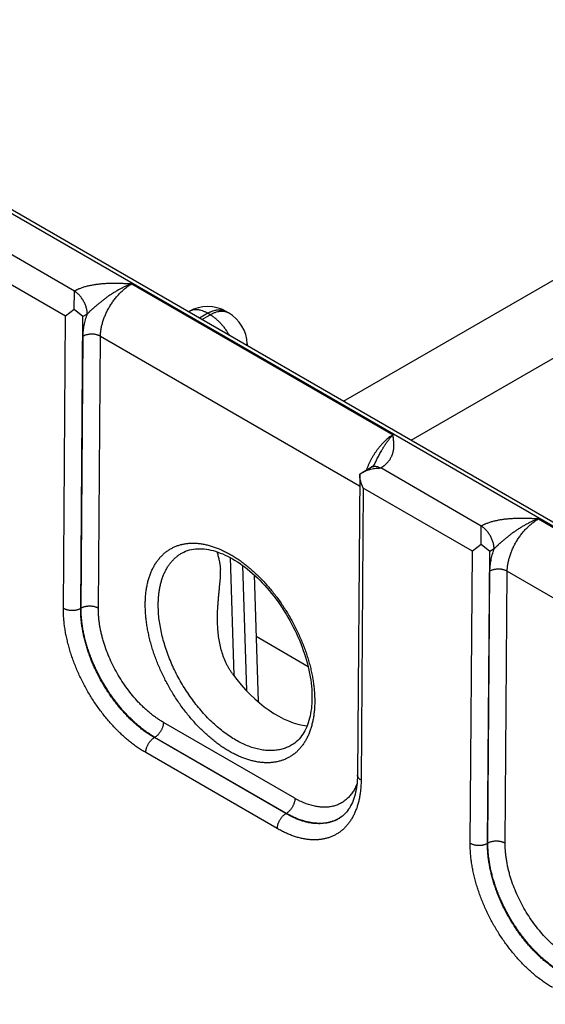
# Model space of a CAD drawing. Header units: inches. Extents: x 0 to 34, y 0 to 22.
# Tile 58 of 111: x 23.107 to 23.957, y 16.079 to 17.67. Entities that reach past the tile are written whole.
import ezdxf

# ---------------------------------------------------------------- set-up
doc = ezdxf.new("R2010")
doc.units = ezdxf.units.IN
doc.header["$LTSCALE"] = 1.87
doc.header["$MEASUREMENT"] = 0
doc.layers.get('0').update_dxf_attribs({"linetype": 'CONTINUOUS'})

msp = doc.modelspace()

# ---------------------------------------------------------------- linework, layer by layer
at = {"color": 7, "linetype": 'CONTINUOUS'}
for p, q in [((22.5207, 17.6879), (27.752, 14.6675)), ((22.5302, 17.6889), (27.7615, 14.6684)), ((23.6308, 17.0534), (24.6713, 17.6542)), ((23.7401, 16.9903), (24.7264, 17.5598)), ((23.1958, 17.2313), (23.0333, 17.3252)), ((23.1816, 17.1908), (23.0051, 17.2926)), ((23.1955, 17.2017), (23.1958, 17.2313)), ((23.2885, 17.2429), (23.7109, 16.999)), ((23.1955, 17.2017), (23.1816, 17.1908)), ((23.2096, 17.1904), (23.1955, 17.2017)), ((23.1779, 16.7189), (23.1816, 17.1908)), ((23.206, 16.7187), (23.2096, 17.1904)), ((23.2166, 17.1943), (23.2096, 17.1904)), ((23.3812, 17.1984), (23.3805, 17.198)), ((23.4112, 17.1954), (23.398, 17.1878)), ((23.402, 17.1855), (23.4151, 17.1931)), ((23.4151, 17.1931), (23.4112, 17.1954)), ((23.4451, 17.1961), (23.4412, 17.1984)), ((23.4412, 17.1984), (23.4412, 17.1984)), ((23.2065, 16.719), (23.2099, 17.1586)), ((23.2345, 16.7187), (23.2379, 17.1583)), ((23.2379, 17.1583), (23.6568, 16.9164)), ((23.4751, 17.146), (23.4752, 17.1433)), ((23.6609, 16.938), (23.6754, 16.9467)), ((23.8534, 16.8516), (23.6909, 16.9455)), ((23.657, 16.9352), (23.6534, 16.4492)), ((23.657, 16.9353), (23.6609, 16.938)), ((23.6627, 16.913), (23.6592, 16.441)), ((23.8392, 16.8111), (23.6627, 16.913)), ((23.8531, 16.822), (23.8534, 16.8516)), ((23.9461, 16.8632), (24.3685, 16.6193)), ((23.8531, 16.822), (23.8392, 16.8111)), ((23.8672, 16.8107), (23.8531, 16.822)), ((23.8356, 16.3392), (23.8392, 16.8111)), ((23.8636, 16.339), (23.8672, 16.8107)), ((23.8742, 16.8146), (23.8672, 16.8107)), ((23.4478, 16.8006), (23.4535, 16.61)), ((23.4676, 16.788), (23.4737, 16.586)), ((23.4864, 16.7726), (23.4926, 16.5679)), ((23.8641, 16.3393), (23.8675, 16.7789)), ((23.8921, 16.339), (23.8955, 16.7786)), ((23.8955, 16.7786), (24.3144, 16.5367)), ((23.2065, 16.719), (23.206, 16.7187)), ((23.5736, 16.6244), (23.4894, 16.673)), ((23.5523, 16.4117), (23.3396, 16.5344)), ((23.3258, 16.5102), (23.325, 16.5098)), ((23.5376, 16.387), (23.325, 16.5098)), ((23.5384, 16.3874), (23.3258, 16.5102)), ((23.5237, 16.3628), (23.3111, 16.4856)), ((23.5384, 16.3874), (23.5376, 16.387)), ((23.8641, 16.3393), (23.8636, 16.339))]:
    msp.add_line(p, q, dxfattribs=at)
for points in [[(23.6812, 16.9521), (23.681, 16.9518), (23.6808, 16.9514), (23.6805, 16.951), (23.6802, 16.9506), (23.6799, 16.9502), (23.6795, 16.9498), (23.679, 16.9494), (23.6785, 16.9489), (23.678, 16.9485), (23.6774, 16.948), (23.6768, 16.9475), (23.6761, 16.9471), (23.6754, 16.9467)], [(23.3703, 16.8084), (23.3725, 16.8095), (23.3755, 16.8108), (23.3786, 16.812), (23.3817, 16.813), (23.385, 16.8137), (23.3882, 16.8143), (23.3916, 16.8147), (23.395, 16.815), (23.3984, 16.815), (23.4019, 16.8149), (23.4055, 16.8146), (23.4091, 16.8142), (23.4127, 16.8136), (23.4164, 16.8128), (23.4201, 16.8119), (23.4239, 16.8108), (23.4277, 16.8095), (23.4316, 16.8081), (23.4355, 16.8065), (23.4394, 16.8048), (23.4434, 16.8028), (23.4474, 16.8008), (23.4514, 16.7985), (23.4554, 16.7962), (23.4595, 16.7936), (23.4635, 16.7909), (23.4675, 16.788), (23.4716, 16.785), (23.4756, 16.7819), (23.4796, 16.7786), (23.4836, 16.7751), (23.4876, 16.7716), (23.4915, 16.7678), (23.4954, 16.764), (23.4993, 16.76), (23.5031, 16.7559), (23.5069, 16.7517), (23.5106, 16.7474), (23.5143, 16.7429), (23.5179, 16.7384), (23.5215, 16.7338), (23.5249, 16.729), (23.5283, 16.7242), (23.5316, 16.7193), (23.5349, 16.7143), (23.538, 16.7093), (23.541, 16.7042), (23.544, 16.699), (23.5468, 16.6938), (23.5496, 16.6885), (23.5522, 16.6832), (23.5548, 16.6778), (23.5572, 16.6725), (23.5595, 16.6671), (23.5617, 16.6616), (23.5638, 16.6562), (23.5658, 16.6508), (23.5676, 16.6454), (23.5693, 16.64), (23.5709, 16.6346), (23.5724, 16.6292), (23.5737, 16.6239), (23.5749, 16.6186), (23.576, 16.6133), (23.5769, 16.6081), (23.5777, 16.6029), (23.5784, 16.5978), (23.579, 16.5928), (23.5794, 16.5879), (23.5797, 16.583), (23.5798, 16.5782), (23.5798, 16.5736)], [(23.5798, 16.5736), (23.5798, 16.5694), (23.5796, 16.565), (23.5792, 16.5608), (23.5788, 16.5566), (23.5782, 16.5525), (23.5776, 16.5486), (23.5768, 16.5447), (23.5759, 16.541), (23.5749, 16.5373), (23.5738, 16.5338), (23.5726, 16.5304), (23.5713, 16.5271), (23.5698, 16.5239), (23.5683, 16.5209), (23.5666, 16.518), (23.5649, 16.5151), (23.563, 16.5125), (23.561, 16.5099), (23.5589, 16.5075), (23.5567, 16.5052), (23.5543, 16.503), (23.5519, 16.501), (23.5493, 16.4991), (23.5473, 16.4979)], [(23.6534, 16.4492), (23.6533, 16.4451), (23.6531, 16.4409), (23.6528, 16.4369), (23.6524, 16.4329), (23.6518, 16.429), (23.6512, 16.4252), (23.6504, 16.4216), (23.6496, 16.418), (23.6486, 16.4146), (23.6476, 16.4113), (23.6464, 16.4081), (23.6451, 16.405), (23.6438, 16.4021), (23.6423, 16.3993), (23.6408, 16.3965), (23.6391, 16.3939), (23.6373, 16.3915), (23.6354, 16.3891), (23.6333, 16.3869), (23.6312, 16.3848), (23.6289, 16.3828), (23.6264, 16.381), (23.6244, 16.3796)]]:
    msp.add_lwpolyline(points, dxfattribs=at)
for centre, radius, start, end in [((23.4112, 17.1464), 0.06, 60.0051, 119.9949), ((23.4151, 17.1441), 0.06, 1.7318, 59.9984), ((23.455, 17.1454), 0.0201, 354.3428, 1.7241), ((23.595, 16.4291), 0.0575, 300.7165, 301.236)]:
    msp.add_arc(centre, radius, start, end, dxfattribs=at)
msp.add_ellipse((23.5211, 16.6892), major_axis=(-0.0909, 0.1521), ratio=0.567168, start_param=-4.54207, end_param=-3.534767, dxfattribs=at)
for points, knots in [([(23.2885, 17.2429), (23.2865, 17.2429), (23.2824, 17.2431), (23.2763, 17.2433), (23.2702, 17.2435), (23.2641, 17.2436), (23.2579, 17.2437), (23.2529, 17.2436), (23.2488, 17.2434), (23.2457, 17.2433), (23.2427, 17.2431), (23.2397, 17.2428), (23.2366, 17.2426), (23.2326, 17.2421), (23.2277, 17.2414), (23.2219, 17.2404), (23.2162, 17.2391), (23.2107, 17.2376), (23.2063, 17.2361), (23.2033, 17.2349), (23.2016, 17.2342), (23.2004, 17.2336), (23.1992, 17.2331), (23.1981, 17.2325), (23.1969, 17.2319), (23.1962, 17.2315), (23.1958, 17.2313)], [0, 0, 0, 0, 0.064622, 0.129264, 0.193941, 0.258655, 0.323387, 0.388097, 0.420423, 0.452714, 0.484955, 0.51713, 0.549219, 0.581201, 0.644741, 0.707526, 0.769292, 0.829745, 0.888563, 0.917261, 0.931414, 0.945428, 0.959302, 0.973027, 0.986593, 1, 1, 1, 1]), ([(23.2166, 17.1943), (23.2166, 17.1951), (23.2165, 17.1968), (23.2162, 17.1994), (23.2157, 17.202), (23.215, 17.2047), (23.2142, 17.2074), (23.2131, 17.21), (23.2119, 17.2127), (23.2105, 17.2153), (23.209, 17.2178), (23.2074, 17.2202), (23.2057, 17.2225), (23.2038, 17.2246), (23.2019, 17.2266), (23.1999, 17.2283), (23.1979, 17.2299), (23.1965, 17.2308), (23.1958, 17.2313)], [0, 0, 0, 0, 0.055916, 0.114368, 0.175102, 0.237812, 0.302147, 0.36772, 0.434122, 0.500926, 0.567698, 0.634004, 0.699419, 0.763536, 0.825974, 0.886388, 0.944477, 1, 1, 1, 1]), ([(23.2885, 17.2429), (23.2877, 17.2426), (23.2861, 17.242), (23.2836, 17.2411), (23.2812, 17.2402), (23.2788, 17.2392), (23.2764, 17.2381), (23.2744, 17.2371), (23.2728, 17.2363), (23.2712, 17.2355), (23.2692, 17.2345), (23.2668, 17.2332), (23.2644, 17.2318), (23.2621, 17.2304), (23.2601, 17.2292), (23.2586, 17.2283), (23.257, 17.2273), (23.2551, 17.226), (23.2528, 17.2245), (23.2505, 17.2229), (23.2483, 17.2213), (23.246, 17.2196), (23.2438, 17.2179), (23.2416, 17.2163), (23.2394, 17.2145), (23.2372, 17.2128), (23.235, 17.2111), (23.2329, 17.2093), (23.2307, 17.2075), (23.2286, 17.2057), (23.2269, 17.2042), (23.2255, 17.2029), (23.2244, 17.202), (23.2234, 17.2011), (23.2224, 17.2001), (23.2214, 17.1992), (23.2204, 17.1982), (23.2194, 17.1973), (23.2185, 17.1963), (23.2175, 17.1953), (23.2169, 17.1947), (23.2166, 17.1943)], [0, 0, 0, 0, 0.029372, 0.058981, 0.088813, 0.118861, 0.149121, 0.179582, 0.194883, 0.210229, 0.241049, 0.272034, 0.303168, 0.334435, 0.365822, 0.381556, 0.397315, 0.428901, 0.460565, 0.492294, 0.524077, 0.555902, 0.58776, 0.619642, 0.65154, 0.683447, 0.715357, 0.747263, 0.779155, 0.811022, 0.842847, 0.858736, 0.874605, 0.890448, 0.90626, 0.922034, 0.937761, 0.953433, 0.969038, 0.984566, 1, 1, 1, 1]), ([(23.2379, 17.1583), (23.2379, 17.1602), (23.2381, 17.1641), (23.2389, 17.17), (23.2401, 17.1761), (23.2418, 17.1823), (23.244, 17.1885), (23.2465, 17.1946), (23.2495, 17.2007), (23.2528, 17.2067), (23.2565, 17.2124), (23.2605, 17.2179), (23.2647, 17.2231), (23.2692, 17.2279), (23.2738, 17.2324), (23.2786, 17.2364), (23.2835, 17.2399), (23.2868, 17.2419), (23.2885, 17.2429)], [0, 0, 0, 0, 0.055899, 0.114223, 0.174746, 0.237187, 0.30122, 0.366485, 0.432593, 0.499144, 0.565724, 0.631921, 0.69733, 0.761563, 0.824255, 0.885075, 0.943734, 1, 1, 1, 1]), ([(23.4112, 17.1954), (23.4098, 17.1962), (23.4078, 17.1973), (23.405, 17.1985), (23.4023, 17.1995), (23.3996, 17.2003), (23.3969, 17.2008), (23.395, 17.2011), (23.3931, 17.2012), (23.3912, 17.2012), (23.3894, 17.2011), (23.3876, 17.2008), (23.3859, 17.2004), (23.3843, 17.1999), (23.3827, 17.1992), (23.3817, 17.1987), (23.3812, 17.1984)], [0, 0, 0, 0, 0.14854, 0.219945, 0.289416, 0.422581, 0.486418, 0.548507, 0.608952, 0.667884, 0.725458, 0.781853, 0.837274, 0.891943, 0.946101, 1, 1, 1, 1]), ([(23.4112, 17.1954), (23.4125, 17.1962), (23.4146, 17.1973), (23.4174, 17.1985), (23.4201, 17.1995), (23.4228, 17.2003), (23.4255, 17.2008), (23.4274, 17.2011), (23.4293, 17.2012), (23.4312, 17.2012), (23.433, 17.2011), (23.4348, 17.2008), (23.4365, 17.2004), (23.4381, 17.1999), (23.4397, 17.1992), (23.4407, 17.1987), (23.4412, 17.1984)], [0, 0, 0, 0, 0.14854, 0.219945, 0.289416, 0.422581, 0.486418, 0.548507, 0.608952, 0.667884, 0.725458, 0.781853, 0.837274, 0.891943, 0.946101, 1, 1, 1, 1]), ([(23.2099, 17.1586), (23.2099, 17.16), (23.21, 17.1628), (23.2103, 17.1671), (23.2109, 17.1715), (23.2116, 17.176), (23.2126, 17.1806), (23.2137, 17.1851), (23.2151, 17.1897), (23.2161, 17.1928), (23.2166, 17.1943)], [0, 0, 0, 0, 0.115519, 0.23407, 0.355522, 0.479718, 0.606475, 0.735591, 0.866844, 1, 1, 1, 1]), ([(23.4151, 17.1931), (23.4165, 17.1939), (23.4185, 17.195), (23.4213, 17.1962), (23.424, 17.1972), (23.4267, 17.198), (23.4294, 17.1985), (23.4313, 17.1988), (23.4332, 17.1989), (23.4351, 17.1989), (23.4369, 17.1988), (23.4387, 17.1985), (23.4404, 17.1981), (23.442, 17.1976), (23.4436, 17.1969), (23.4446, 17.1964), (23.4451, 17.1961)], [0, 0, 0, 0, 0.148542, 0.219948, 0.289419, 0.422584, 0.486421, 0.548509, 0.608954, 0.667885, 0.725458, 0.781853, 0.837273, 0.891942, 0.9461, 1, 1, 1, 1]), ([(23.4151, 17.1931), (23.4166, 17.1923), (23.4195, 17.1904), (23.4237, 17.1872), (23.4279, 17.1836), (23.4319, 17.1795), (23.4358, 17.1751), (23.4394, 17.1704), (23.4428, 17.1654), (23.4448, 17.162), (23.4458, 17.1602)], [0, 0, 0, 0, 0.111529, 0.228192, 0.349474, 0.474739, 0.603255, 0.734216, 0.866762, 1, 1, 1, 1]), ([(23.2379, 17.1583), (23.2374, 17.1585), (23.2364, 17.1591), (23.2349, 17.1597), (23.2332, 17.1603), (23.2315, 17.1608), (23.2297, 17.1612), (23.2278, 17.1615), (23.2259, 17.1616), (23.2239, 17.1617), (23.222, 17.1617), (23.2201, 17.1615), (23.2182, 17.1613), (23.2164, 17.1609), (23.2146, 17.1605), (23.2129, 17.1599), (23.2113, 17.1593), (23.2103, 17.1588), (23.2099, 17.1586)], [0, 0, 0, 0, 0.055795, 0.11408, 0.174617, 0.237111, 0.301226, 0.366589, 0.432804, 0.49946, 0.566134, 0.632405, 0.697861, 0.762102, 0.824755, 0.885479, 0.943975, 1, 1, 1, 1]), ([(23.7109, 16.999), (23.7098, 16.9983), (23.7075, 16.9969), (23.7042, 16.9945), (23.701, 16.9918), (23.6978, 16.989), (23.6946, 16.9859), (23.6916, 16.9826), (23.6886, 16.9791), (23.6857, 16.9755), (23.683, 16.9717), (23.6803, 16.9677), (23.6778, 16.9637), (23.6755, 16.9595), (23.6733, 16.9553), (23.6713, 16.951), (23.6695, 16.9466), (23.6684, 16.9437), (23.6679, 16.9422)], [0, 0, 0, 0, 0.05415, 0.110121, 0.167813, 0.227103, 0.28785, 0.349895, 0.413068, 0.477184, 0.542052, 0.607471, 0.673238, 0.739145, 0.804981, 0.870539, 0.935613, 1, 1, 1, 1]), ([(23.6812, 16.9521), (23.6818, 16.9532), (23.6829, 16.9555), (23.6846, 16.9589), (23.6863, 16.9623), (23.688, 16.9656), (23.6897, 16.9689), (23.6912, 16.9716), (23.6924, 16.9737), (23.6933, 16.9753), (23.6942, 16.9769), (23.6951, 16.9784), (23.6961, 16.9799), (23.697, 16.9814), (23.698, 16.9828), (23.6989, 16.9842), (23.6999, 16.9856), (23.7009, 16.987), (23.7018, 16.9883), (23.7031, 16.9901), (23.7045, 16.9918), (23.7058, 16.9934), (23.7068, 16.9946), (23.7078, 16.9957), (23.7092, 16.9972), (23.7102, 16.9983), (23.7109, 16.999)], [0, 0, 0, 0, 0.068622, 0.136902, 0.204748, 0.272068, 0.338771, 0.40474, 0.437411, 0.469855, 0.502066, 0.534033, 0.565732, 0.597143, 0.628254, 0.659057, 0.689542, 0.719698, 0.749503, 0.778936, 0.836664, 0.864945, 0.89282, 0.920268, 0.947282, 1, 1, 1, 1]), ([(23.6909, 16.9455), (23.6912, 16.9457), (23.6919, 16.9461), (23.693, 16.9468), (23.6939, 16.9474), (23.6949, 16.9481), (23.6958, 16.9488), (23.6971, 16.9498), (23.699, 16.9514), (23.7011, 16.9535), (23.703, 16.9556), (23.7043, 16.9572), (23.7055, 16.9588), (23.7065, 16.9605), (23.7075, 16.9622), (23.7084, 16.9638), (23.7091, 16.9656), (23.7098, 16.9673), (23.7104, 16.969), (23.7109, 16.9708), (23.7113, 16.9725), (23.7116, 16.9743), (23.7119, 16.976), (23.712, 16.9778), (23.7122, 16.9796), (23.7123, 16.9819), (23.7122, 16.9849), (23.712, 16.9884), (23.7117, 16.9919), (23.7113, 16.9955), (23.711, 16.9978), (23.7109, 16.999)], [0, 0, 0, 0, 0.020017, 0.03978, 0.059279, 0.078529, 0.097535, 0.116299, 0.153108, 0.223981, 0.258156, 0.291554, 0.324235, 0.356263, 0.387701, 0.418617, 0.449076, 0.479141, 0.508875, 0.538335, 0.567574, 0.596639, 0.625574, 0.654418, 0.683199, 0.711947, 0.76941, 0.826926, 0.884538, 0.942242, 1, 1, 1, 1]), ([(23.6609, 16.938), (23.662, 16.9386), (23.6642, 16.9398), (23.6677, 16.9414), (23.6714, 16.9426), (23.6752, 16.9437), (23.679, 16.9445), (23.6823, 16.9449), (23.6849, 16.9452), (23.6869, 16.9453), (23.6889, 16.9454), (23.6902, 16.9455), (23.6909, 16.9455)], [0, 0, 0, 0, 0.120924, 0.243645, 0.367791, 0.493041, 0.619116, 0.745774, 0.809258, 0.872807, 0.936396, 1, 1, 1, 1]), ([(23.6754, 16.9467), (23.6757, 16.9468), (23.6762, 16.9471), (23.677, 16.9475), (23.6778, 16.9478), (23.6787, 16.948), (23.6796, 16.9481), (23.6809, 16.9483), (23.6825, 16.9482), (23.6845, 16.9479), (23.6866, 16.9474), (23.6887, 16.9465), (23.6901, 16.9459), (23.6908, 16.9455)], [0, 0, 0, 0, 0.054158, 0.108566, 0.16347, 0.219102, 0.27568, 0.333402, 0.452882, 0.578736, 0.711689, 0.852099, 1, 1, 1, 1]), ([(23.6627, 16.913), (23.6623, 16.9138), (23.6615, 16.9156), (23.6604, 16.9183), (23.6594, 16.921), (23.6586, 16.9238), (23.6579, 16.9267), (23.6574, 16.9295), (23.6571, 16.9324), (23.657, 16.9343), (23.657, 16.9353)], [0, 0, 0, 0, 0.125341, 0.250868, 0.37644, 0.501918, 0.627161, 0.752025, 0.876356, 1, 1, 1, 1]), ([(23.9461, 16.8632), (23.9441, 16.8632), (23.94, 16.8634), (23.9339, 16.8637), (23.9278, 16.8638), (23.9217, 16.8639), (23.9156, 16.864), (23.9105, 16.8639), (23.9064, 16.8637), (23.9033, 16.8636), (23.9003, 16.8634), (23.8973, 16.8632), (23.8942, 16.8629), (23.8902, 16.8624), (23.8853, 16.8617), (23.8795, 16.8607), (23.8738, 16.8594), (23.8683, 16.8579), (23.8639, 16.8564), (23.8609, 16.8552), (23.8592, 16.8545), (23.858, 16.8539), (23.8568, 16.8534), (23.8557, 16.8528), (23.8545, 16.8522), (23.8538, 16.8518), (23.8534, 16.8516)], [0, 0, 0, 0, 0.064622, 0.129264, 0.193941, 0.258655, 0.323387, 0.388097, 0.420423, 0.452714, 0.484955, 0.51713, 0.549219, 0.581201, 0.644741, 0.707526, 0.769292, 0.829745, 0.888563, 0.917261, 0.931414, 0.945428, 0.959302, 0.973027, 0.986593, 1, 1, 1, 1]), ([(23.8742, 16.8146), (23.8742, 16.8155), (23.8741, 16.8171), (23.8738, 16.8197), (23.8733, 16.8223), (23.8727, 16.825), (23.8718, 16.8277), (23.8707, 16.8303), (23.8695, 16.833), (23.8682, 16.8356), (23.8666, 16.8381), (23.865, 16.8405), (23.8633, 16.8428), (23.8614, 16.8449), (23.8595, 16.8469), (23.8575, 16.8487), (23.8555, 16.8502), (23.8541, 16.8511), (23.8534, 16.8516)], [0, 0, 0, 0, 0.055916, 0.114368, 0.175102, 0.237812, 0.302147, 0.36772, 0.434122, 0.500926, 0.567698, 0.634004, 0.699419, 0.763536, 0.825974, 0.886388, 0.944477, 1, 1, 1, 1]), ([(23.9461, 16.8632), (23.9453, 16.8629), (23.9437, 16.8623), (23.9412, 16.8614), (23.9388, 16.8605), (23.9364, 16.8595), (23.934, 16.8584), (23.932, 16.8574), (23.9304, 16.8566), (23.9288, 16.8558), (23.9268, 16.8548), (23.9244, 16.8535), (23.922, 16.8521), (23.9197, 16.8507), (23.9177, 16.8496), (23.9162, 16.8486), (23.9146, 16.8476), (23.9127, 16.8463), (23.9104, 16.8448), (23.9081, 16.8432), (23.9059, 16.8416), (23.9036, 16.8399), (23.9014, 16.8383), (23.8992, 16.8366), (23.897, 16.8348), (23.8948, 16.8331), (23.8926, 16.8314), (23.8905, 16.8296), (23.8883, 16.8278), (23.8862, 16.826), (23.8845, 16.8245), (23.8831, 16.8232), (23.8821, 16.8223), (23.881, 16.8214), (23.88, 16.8204), (23.879, 16.8195), (23.878, 16.8185), (23.877, 16.8176), (23.8761, 16.8166), (23.8751, 16.8156), (23.8745, 16.815), (23.8742, 16.8146)], [0, 0, 0, 0, 0.029372, 0.058981, 0.088813, 0.118861, 0.149121, 0.179582, 0.194883, 0.210229, 0.241049, 0.272034, 0.303168, 0.334435, 0.365822, 0.381556, 0.397315, 0.428901, 0.460565, 0.492294, 0.524077, 0.555902, 0.58776, 0.619642, 0.65154, 0.683447, 0.715357, 0.747263, 0.779155, 0.811022, 0.842847, 0.858736, 0.874605, 0.890448, 0.90626, 0.922034, 0.937761, 0.953433, 0.969038, 0.984566, 1, 1, 1, 1]), ([(23.8955, 16.7786), (23.8955, 16.7805), (23.8957, 16.7844), (23.8965, 16.7903), (23.8977, 16.7964), (23.8994, 16.8026), (23.9016, 16.8088), (23.9041, 16.8149), (23.9071, 16.821), (23.9104, 16.827), (23.9141, 16.8327), (23.9181, 16.8382), (23.9223, 16.8434), (23.9268, 16.8482), (23.9314, 16.8527), (23.9362, 16.8567), (23.9411, 16.8602), (23.9444, 16.8622), (23.9461, 16.8632)], [0, 0, 0, 0, 0.055899, 0.114223, 0.174746, 0.237187, 0.30122, 0.366485, 0.432593, 0.499144, 0.565724, 0.631921, 0.69733, 0.761563, 0.824255, 0.885075, 0.943734, 1, 1, 1, 1]), ([(23.3103, 16.7257), (23.3103, 16.7283), (23.3105, 16.7333), (23.311, 16.7408), (23.3119, 16.7481), (23.3131, 16.7551), (23.3146, 16.7619), (23.3165, 16.7683), (23.3183, 16.7735), (23.3199, 16.7775), (23.3216, 16.7814), (23.3239, 16.786), (23.327, 16.7912), (23.3303, 16.7961), (23.334, 16.8006), (23.3379, 16.8048), (23.3421, 16.8085), (23.3465, 16.8119), (23.3512, 16.8149), (23.3562, 16.8175), (23.3613, 16.8196), (23.3666, 16.8214), (23.3722, 16.8227), (23.3779, 16.8236), (23.3838, 16.824), (23.3898, 16.8241), (23.396, 16.8237), (23.4023, 16.8228), (23.4087, 16.8216), (23.4152, 16.8199), (23.4218, 16.8178), (23.4284, 16.8153), (23.4351, 16.8124), (23.4418, 16.8091), (23.4485, 16.8054), (23.4553, 16.8014), (23.462, 16.7969), (23.4686, 16.7921), (23.4752, 16.7869), (23.4818, 16.7814), (23.4882, 16.7756), (23.4946, 16.7695), (23.5008, 16.7631), (23.507, 16.7564), (23.5129, 16.7494), (23.5188, 16.7422), (23.5244, 16.7347), (23.5299, 16.7271), (23.5351, 16.7192), (23.5402, 16.7112), (23.545, 16.703), (23.5496, 16.6947), (23.5539, 16.6863), (23.558, 16.6777), (23.5618, 16.6691), (23.5654, 16.6605), (23.5687, 16.6518), (23.5716, 16.6431), (23.5743, 16.6344), (23.5767, 16.6257), (23.5787, 16.6171), (23.5805, 16.6085), (23.5819, 16.6001), (23.583, 16.5917), (23.5837, 16.5835), (23.5842, 16.5755), (23.5843, 16.5701), (23.5842, 16.5675)], [0, 0, 0, 0, 0.015722, 0.031052, 0.045986, 0.060522, 0.074664, 0.088417, 0.101794, 0.108347, 0.114812, 0.12749, 0.139855, 0.151939, 0.163779, 0.175415, 0.186893, 0.198263, 0.209575, 0.220883, 0.232239, 0.243695, 0.2553, 0.267101, 0.279139, 0.291452, 0.304073, 0.317029, 0.330342, 0.344028, 0.358101, 0.372568, 0.387432, 0.402694, 0.418348, 0.434388, 0.450802, 0.467578, 0.4847, 0.50215, 0.519907, 0.537949, 0.556253, 0.574794, 0.593544, 0.612477, 0.631564, 0.650776, 0.670082, 0.689452, 0.708857, 0.728264, 0.747643, 0.766963, 0.786193, 0.805305, 0.824267, 0.843053, 0.861633, 0.879981, 0.898072, 0.915882, 0.933389, 0.950571, 0.967411, 0.983892, 1, 1, 1, 1]), ([(23.3313, 16.7255), (23.3313, 16.7279), (23.3315, 16.7326), (23.332, 16.7396), (23.3329, 16.7464), (23.334, 16.753), (23.3355, 16.7593), (23.3372, 16.7654), (23.3389, 16.7702), (23.3405, 16.774), (23.3421, 16.7775), (23.3443, 16.7818), (23.3472, 16.7867), (23.3504, 16.7912), (23.3539, 16.7954), (23.3576, 16.7992), (23.3616, 16.8027), (23.3658, 16.8057), (23.3688, 16.8075), (23.3703, 16.8084)], [0, 0, 0, 0, 0.075146, 0.148392, 0.219714, 0.289109, 0.356591, 0.422195, 0.48598, 0.517219, 0.548036, 0.608455, 0.667377, 0.724961, 0.781392, 0.836876, 0.891641, 0.94593, 1, 1, 1, 1]), ([(23.4262, 16.8101), (23.4264, 16.8091), (23.427, 16.8072), (23.4278, 16.8042), (23.4286, 16.801), (23.4295, 16.7976), (23.4301, 16.7947), (23.4306, 16.7921), (23.4309, 16.7902), (23.4312, 16.7881), (23.4314, 16.786), (23.4316, 16.7837), (23.4317, 16.7822), (23.4318, 16.7815)], [0, 0, 0, 0, 0.100346, 0.20641, 0.318724, 0.437952, 0.564886, 0.631518, 0.700401, 0.771633, 0.845287, 0.921408, 1, 1, 1, 1]), ([(23.8675, 16.7789), (23.8675, 16.7803), (23.8676, 16.7831), (23.8679, 16.7874), (23.8685, 16.7918), (23.8692, 16.7963), (23.8702, 16.8009), (23.8713, 16.8054), (23.8727, 16.81), (23.8737, 16.8131), (23.8742, 16.8146)], [0, 0, 0, 0, 0.115519, 0.23407, 0.355522, 0.479718, 0.606475, 0.735591, 0.866844, 1, 1, 1, 1]), ([(23.4271, 16.6951), (23.427, 16.6988), (23.427, 16.7045), (23.4272, 16.712), (23.4274, 16.7177), (23.4278, 16.7233), (23.4282, 16.7289), (23.4287, 16.7345), (23.4292, 16.74), (23.4297, 16.7455), (23.4303, 16.751), (23.4308, 16.7564), (23.4313, 16.7617), (23.4317, 16.7669), (23.4319, 16.7719), (23.432, 16.7768), (23.4319, 16.7799), (23.4318, 16.7815)], [0, 0, 0, 0, 0.130679, 0.19596, 0.261164, 0.326254, 0.391186, 0.4559, 0.520316, 0.584325, 0.647779, 0.710469, 0.772113, 0.832343, 0.890711, 0.946737, 1, 1, 1, 1]), ([(23.8955, 16.7786), (23.895, 16.7788), (23.8941, 16.7794), (23.8925, 16.78), (23.8908, 16.7806), (23.8891, 16.7811), (23.8873, 16.7815), (23.8854, 16.7818), (23.8835, 16.7819), (23.8815, 16.782), (23.8796, 16.782), (23.8777, 16.7818), (23.8758, 16.7816), (23.874, 16.7812), (23.8722, 16.7808), (23.8705, 16.7802), (23.8689, 16.7796), (23.8679, 16.7791), (23.8675, 16.7789)], [0, 0, 0, 0, 0.055795, 0.11408, 0.174617, 0.237111, 0.301226, 0.366589, 0.432804, 0.49946, 0.566134, 0.632405, 0.697861, 0.762102, 0.824755, 0.885479, 0.943975, 1, 1, 1, 1]), ([(23.2345, 16.7187), (23.2341, 16.7189), (23.2331, 16.7195), (23.2315, 16.7201), (23.2299, 16.7207), (23.2281, 16.7212), (23.2263, 16.7216), (23.2244, 16.7219), (23.2225, 16.722), (23.2206, 16.7221), (23.2186, 16.7221), (23.2167, 16.7219), (23.2148, 16.7217), (23.213, 16.7213), (23.2112, 16.7209), (23.2095, 16.7203), (23.208, 16.7197), (23.207, 16.7192), (23.2065, 16.719)], [0, 0, 0, 0, 0.055795, 0.11408, 0.174617, 0.237111, 0.301226, 0.366589, 0.432804, 0.49946, 0.566134, 0.632405, 0.697861, 0.762102, 0.824755, 0.885479, 0.943975, 1, 1, 1, 1]), ([(23.5842, 16.5675), (23.5842, 16.5649), (23.5841, 16.5599), (23.5835, 16.5524), (23.5827, 16.5451), (23.5814, 16.5381), (23.5799, 16.5313), (23.5781, 16.5248), (23.5763, 16.5196), (23.5747, 16.5156), (23.573, 16.5118), (23.5707, 16.5072), (23.5676, 16.502), (23.5642, 16.4971), (23.5606, 16.4926), (23.5567, 16.4884), (23.5525, 16.4846), (23.548, 16.4813), (23.5433, 16.4783), (23.5384, 16.4757), (23.5333, 16.4735), (23.5279, 16.4718), (23.5224, 16.4705), (23.5166, 16.4696), (23.5107, 16.4691), (23.5047, 16.4691), (23.4985, 16.4695), (23.4922, 16.4703), (23.4858, 16.4716), (23.4793, 16.4732), (23.4727, 16.4753), (23.4661, 16.4778), (23.4594, 16.4807), (23.4527, 16.484), (23.446, 16.4877), (23.4393, 16.4918), (23.4326, 16.4962), (23.4259, 16.501), (23.4193, 16.5062), (23.4128, 16.5117), (23.4063, 16.5175), (23.3999, 16.5237), (23.3937, 16.5301), (23.3876, 16.5368), (23.3816, 16.5438), (23.3758, 16.551), (23.3701, 16.5584), (23.3647, 16.5661), (23.3594, 16.574), (23.3543, 16.582), (23.3495, 16.5902), (23.3449, 16.5985), (23.3406, 16.6069), (23.3365, 16.6155), (23.3327, 16.6241), (23.3291, 16.6327), (23.3259, 16.6414), (23.3229, 16.6501), (23.3202, 16.6588), (23.3179, 16.6675), (23.3158, 16.6761), (23.3141, 16.6847), (23.3127, 16.6931), (23.3116, 16.7015), (23.3108, 16.7097), (23.3104, 16.7177), (23.3103, 16.7231), (23.3103, 16.7257)], [0, 0, 0, 0, 0.015724, 0.031057, 0.045993, 0.060531, 0.074675, 0.08843, 0.101809, 0.108363, 0.114829, 0.127508, 0.139874, 0.151959, 0.1638, 0.175436, 0.186915, 0.198285, 0.209598, 0.220905, 0.232261, 0.243716, 0.255321, 0.267121, 0.279159, 0.291472, 0.304092, 0.317047, 0.330359, 0.344045, 0.358118, 0.372585, 0.387449, 0.40271, 0.418364, 0.434404, 0.450818, 0.467595, 0.484717, 0.502167, 0.519924, 0.537966, 0.556271, 0.574812, 0.593562, 0.612496, 0.631583, 0.650794, 0.670101, 0.689471, 0.708876, 0.728283, 0.747661, 0.766981, 0.786211, 0.805322, 0.824284, 0.843068, 0.861647, 0.879995, 0.898084, 0.915893, 0.933397, 0.950578, 0.967416, 0.983894, 1, 1, 1, 1]), ([(23.5473, 16.4979), (23.5462, 16.4972), (23.544, 16.496), (23.5405, 16.4943), (23.5369, 16.4928), (23.5332, 16.4916), (23.5294, 16.4906), (23.5255, 16.4898), (23.5215, 16.4892), (23.5174, 16.4888), (23.5132, 16.4887), (23.5075, 16.4888), (23.5002, 16.4896), (23.4913, 16.4913), (23.4822, 16.494), (23.4729, 16.4975), (23.4636, 16.5019), (23.4543, 16.5071), (23.4449, 16.5131), (23.4357, 16.5198), (23.4265, 16.5273), (23.4176, 16.5354), (23.4088, 16.5442), (23.4003, 16.5536), (23.3922, 16.5635), (23.3844, 16.5739), (23.377, 16.5847), (23.37, 16.5959), (23.3635, 16.6074), (23.3575, 16.6192), (23.3521, 16.6311), (23.3472, 16.6432), (23.343, 16.6553), (23.3394, 16.6674), (23.3364, 16.6794), (23.3341, 16.6913), (23.3324, 16.7029), (23.3315, 16.7143), (23.3313, 16.7218), (23.3313, 16.7255)], [0, 0, 0, 0, 0.010751, 0.021516, 0.032326, 0.043207, 0.054186, 0.065289, 0.076541, 0.087963, 0.099576, 0.111399, 0.135729, 0.161068, 0.187489, 0.215034, 0.243717, 0.273528, 0.304433, 0.33638, 0.3693, 0.403109, 0.437712, 0.473001, 0.508862, 0.545174, 0.581809, 0.618637, 0.655525, 0.69234, 0.728949, 0.765223, 0.801034, 0.836262, 0.870792, 0.904519, 0.937349, 0.969198, 1, 1, 1, 1]), ([(23.1779, 16.7189), (23.1784, 16.7187), (23.1794, 16.7182), (23.1809, 16.7175), (23.1826, 16.7169), (23.1844, 16.7164), (23.1862, 16.716), (23.1881, 16.7157), (23.19, 16.7156), (23.1919, 16.7155), (23.1938, 16.7155), (23.1958, 16.7157), (23.1977, 16.7159), (23.1995, 16.7163), (23.2012, 16.7167), (23.2029, 16.7173), (23.2045, 16.7179), (23.2055, 16.7184), (23.206, 16.7187)], [0, 0, 0, 0, 0.055795, 0.11408, 0.174617, 0.237111, 0.301226, 0.366589, 0.432804, 0.49946, 0.566134, 0.632405, 0.697861, 0.762102, 0.824755, 0.885479, 0.943975, 1, 1, 1, 1]), ([(23.3111, 16.4856), (23.3089, 16.4869), (23.3044, 16.4895), (23.2978, 16.4939), (23.2913, 16.4986), (23.2848, 16.5037), (23.2784, 16.5091), (23.2721, 16.5148), (23.2658, 16.5208), (23.2597, 16.5271), (23.2537, 16.5337), (23.2478, 16.5405), (23.2421, 16.5476), (23.2366, 16.5549), (23.2312, 16.5624), (23.2261, 16.5701), (23.2211, 16.578), (23.2164, 16.586), (23.2119, 16.5942), (23.2076, 16.6025), (23.2036, 16.6108), (23.1999, 16.6193), (23.1964, 16.6278), (23.1932, 16.6363), (23.1903, 16.6448), (23.1877, 16.6534), (23.1854, 16.6619), (23.1833, 16.6703), (23.1816, 16.6787), (23.1802, 16.687), (23.1792, 16.6952), (23.1784, 16.7032), (23.178, 16.7111), (23.1779, 16.7164), (23.1779, 16.7189)], [0, 0, 0, 0, 0.027577, 0.055799, 0.084642, 0.11408, 0.144082, 0.174612, 0.205633, 0.237103, 0.268981, 0.301219, 0.333772, 0.366589, 0.39962, 0.432814, 0.466118, 0.49948, 0.532846, 0.566164, 0.59938, 0.632442, 0.665299, 0.6979, 0.730195, 0.762137, 0.79368, 0.824781, 0.855398, 0.885492, 0.91503, 0.943978, 0.972309, 1, 1, 1, 1]), ([(23.325, 16.5098), (23.323, 16.5109), (23.319, 16.5133), (23.3131, 16.5172), (23.3073, 16.5214), (23.3014, 16.526), (23.2957, 16.5308), (23.29, 16.5359), (23.2844, 16.5413), (23.2789, 16.5469), (23.2736, 16.5528), (23.2683, 16.5589), (23.2632, 16.5652), (23.2583, 16.5718), (23.2535, 16.5785), (23.2473, 16.5877), (23.2401, 16.5996), (23.2336, 16.6118), (23.2288, 16.6218), (23.2254, 16.6294), (23.2223, 16.637), (23.2195, 16.6446), (23.2169, 16.6523), (23.2146, 16.6599), (23.2125, 16.6675), (23.2107, 16.6751), (23.2092, 16.6826), (23.208, 16.69), (23.207, 16.6974), (23.2064, 16.7046), (23.206, 16.7117), (23.206, 16.7163), (23.206, 16.7187)], [0, 0, 0, 0, 0.027593, 0.055826, 0.084678, 0.114121, 0.144124, 0.174653, 0.20567, 0.237135, 0.269005, 0.301235, 0.333777, 0.366583, 0.399602, 0.432784, 0.49942, 0.566075, 0.599282, 0.632336, 0.665186, 0.697782, 0.730075, 0.762017, 0.793563, 0.824669, 0.855295, 0.885402, 0.914956, 0.943924, 0.97228, 1, 1, 1, 1]), ([(23.3258, 16.5102), (23.3238, 16.5114), (23.3198, 16.5138), (23.3139, 16.5177), (23.3081, 16.5219), (23.3023, 16.5265), (23.2966, 16.5313), (23.2909, 16.5364), (23.2853, 16.5418), (23.2798, 16.5474), (23.2745, 16.5533), (23.2692, 16.5594), (23.2641, 16.5658), (23.2592, 16.5723), (23.2544, 16.579), (23.2482, 16.5882), (23.241, 16.6001), (23.2345, 16.6123), (23.2297, 16.6223), (23.2263, 16.6299), (23.2232, 16.6375), (23.2203, 16.6451), (23.2177, 16.6527), (23.2153, 16.6604), (23.2132, 16.668), (23.2114, 16.6755), (23.2099, 16.683), (23.2086, 16.6904), (23.2077, 16.6977), (23.207, 16.7049), (23.2066, 16.712), (23.2065, 16.7166), (23.2065, 16.719)], [0, 0, 0, 0, 0.027562, 0.055773, 0.084609, 0.114043, 0.144043, 0.174575, 0.2056, 0.237078, 0.268964, 0.301212, 0.333775, 0.366604, 0.399648, 0.432855, 0.499541, 0.566242, 0.599468, 0.63254, 0.665404, 0.69801, 0.730308, 0.762251, 0.793793, 0.824888, 0.855497, 0.88558, 0.915102, 0.94403, 0.972338, 1, 1, 1, 1]), ([(23.3396, 16.5344), (23.3379, 16.5354), (23.3344, 16.5376), (23.3292, 16.541), (23.324, 16.5447), (23.3189, 16.5487), (23.3138, 16.553), (23.3088, 16.5575), (23.3039, 16.5622), (23.2974, 16.5689), (23.2896, 16.5778), (23.2807, 16.5891), (23.2724, 16.6011), (23.2648, 16.6137), (23.2579, 16.6267), (23.2518, 16.6399), (23.2465, 16.6533), (23.2428, 16.6646), (23.2404, 16.6736), (23.2388, 16.6803), (23.2374, 16.6869), (23.2363, 16.6935), (23.2355, 16.6999), (23.2349, 16.7063), (23.2346, 16.7125), (23.2345, 16.7166), (23.2345, 16.7187)], [0, 0, 0, 0, 0.027579, 0.055802, 0.084647, 0.114087, 0.14409, 0.174622, 0.205644, 0.237117, 0.301229, 0.366595, 0.432817, 0.49948, 0.566161, 0.632436, 0.69789, 0.762123, 0.793668, 0.824771, 0.855389, 0.885486, 0.915025, 0.943975, 0.972308, 1, 1, 1, 1]), ([(23.4515, 16.6126), (23.4505, 16.6141), (23.4484, 16.6171), (23.4455, 16.6217), (23.4429, 16.6264), (23.4397, 16.6329), (23.4363, 16.6414), (23.4331, 16.6518), (23.4306, 16.6624), (23.4288, 16.6732), (23.4276, 16.6841), (23.4273, 16.6914), (23.4271, 16.6951)], [0, 0, 0, 0, 0.062188, 0.124385, 0.186609, 0.248871, 0.373517, 0.498406, 0.623539, 0.74889, 0.874403, 1, 1, 1, 1]), ([(23.3396, 16.5344), (23.3396, 16.5339), (23.3396, 16.5328), (23.3394, 16.5311), (23.339, 16.5294), (23.3386, 16.5276), (23.338, 16.5259), (23.3373, 16.5241), (23.3365, 16.5224), (23.3356, 16.5207), (23.3346, 16.5191), (23.3335, 16.5175), (23.3323, 16.516), (23.3311, 16.5146), (23.3298, 16.5133), (23.3285, 16.5121), (23.3271, 16.5111), (23.3262, 16.5105), (23.3258, 16.5102)], [0, 0, 0, 0, 0.055928, 0.114297, 0.174873, 0.237366, 0.301446, 0.366749, 0.432887, 0.499457, 0.566045, 0.63224, 0.697636, 0.761844, 0.824496, 0.885259, 0.94384, 1, 1, 1, 1]), ([(23.3111, 16.4856), (23.3111, 16.4861), (23.3111, 16.4872), (23.3114, 16.4889), (23.3117, 16.4906), (23.3122, 16.4924), (23.3127, 16.4941), (23.3134, 16.4959), (23.3143, 16.4976), (23.3152, 16.4993), (23.3162, 16.5009), (23.3173, 16.5025), (23.3184, 16.504), (23.3197, 16.5054), (23.3209, 16.5067), (23.3222, 16.5079), (23.3236, 16.5089), (23.3245, 16.5095), (23.325, 16.5098)], [0, 0, 0, 0, 0.055928, 0.114297, 0.174873, 0.237366, 0.301446, 0.366749, 0.432887, 0.499457, 0.566045, 0.63224, 0.697636, 0.761844, 0.824496, 0.885259, 0.94384, 1, 1, 1, 1]), ([(23.6592, 16.441), (23.6592, 16.4385), (23.6591, 16.4336), (23.6585, 16.4262), (23.6577, 16.4191), (23.6565, 16.4122), (23.655, 16.4056), (23.6532, 16.3992), (23.6514, 16.3941), (23.6498, 16.3902), (23.6482, 16.3864), (23.6459, 16.3819), (23.6429, 16.3767), (23.6396, 16.372), (23.636, 16.3675), (23.6322, 16.3634), (23.6281, 16.3597), (23.6237, 16.3564), (23.6191, 16.3535), (23.6143, 16.351), (23.6092, 16.3489), (23.604, 16.3472), (23.5986, 16.3459), (23.593, 16.345), (23.5872, 16.3445), (23.5812, 16.3445), (23.5752, 16.3449), (23.569, 16.3457), (23.5627, 16.3469), (23.5563, 16.3486), (23.5499, 16.3506), (23.5434, 16.3531), (23.5368, 16.3559), (23.5303, 16.3591), (23.5259, 16.3615), (23.5237, 16.3628)], [0, 0, 0, 0, 0.037585, 0.074234, 0.109935, 0.144687, 0.178494, 0.211375, 0.243355, 0.259022, 0.274478, 0.304787, 0.334347, 0.363235, 0.391537, 0.419353, 0.446791, 0.473968, 0.501007, 0.528034, 0.555176, 0.582556, 0.610294, 0.638498, 0.66727, 0.6967, 0.726865, 0.75783, 0.789649, 0.822362, 0.855998, 0.890577, 0.926106, 0.962583, 1, 1, 1, 1]), ([(23.6592, 16.441), (23.6588, 16.4413), (23.6579, 16.4419), (23.6567, 16.4428), (23.6557, 16.4437), (23.6549, 16.4448), (23.6542, 16.4458), (23.6538, 16.4468), (23.6536, 16.4475), (23.6535, 16.4481), (23.6534, 16.4486), (23.6534, 16.449), (23.6534, 16.4492)], [0, 0, 0, 0, 0.149161, 0.29045, 0.42389, 0.549841, 0.66905, 0.782677, 0.83792, 0.892387, 0.946327, 1, 1, 1, 1]), ([(23.6526, 16.4353), (23.6517, 16.4329), (23.6497, 16.4283), (23.6466, 16.423), (23.6438, 16.419), (23.6417, 16.4163), (23.6393, 16.4137), (23.6369, 16.4113), (23.6344, 16.409), (23.6317, 16.407), (23.6289, 16.4051), (23.626, 16.4035), (23.623, 16.402), (23.6199, 16.4007), (23.6167, 16.3996), (23.6134, 16.3988), (23.61, 16.3981), (23.6065, 16.3976), (23.603, 16.3973), (23.5993, 16.3972), (23.5956, 16.3973), (23.5906, 16.3978), (23.5841, 16.3988), (23.5777, 16.4005), (23.5724, 16.4022), (23.5684, 16.4037), (23.5644, 16.4054), (23.5603, 16.4073), (23.5563, 16.4094), (23.5536, 16.4109), (23.5523, 16.4117)], [0, 0, 0, 0, 0.063663, 0.124842, 0.154624, 0.183933, 0.21283, 0.241379, 0.269653, 0.297724, 0.32567, 0.353571, 0.381504, 0.409549, 0.437785, 0.466284, 0.495119, 0.524357, 0.554059, 0.584281, 0.615074, 0.646483, 0.711275, 0.778915, 0.813859, 0.849562, 0.886029, 0.923261, 0.961254, 1, 1, 1, 1]), ([(23.5523, 16.4117), (23.5523, 16.4111), (23.5522, 16.41), (23.552, 16.4083), (23.5517, 16.4066), (23.5512, 16.4049), (23.5506, 16.4031), (23.5499, 16.4014), (23.5491, 16.3996), (23.5482, 16.3979), (23.5472, 16.3963), (23.5461, 16.3947), (23.5449, 16.3932), (23.5437, 16.3918), (23.5424, 16.3905), (23.5411, 16.3894), (23.5398, 16.3883), (23.5388, 16.3877), (23.5384, 16.3874)], [0, 0, 0, 0, 0.055928, 0.114297, 0.174873, 0.237366, 0.301446, 0.366749, 0.432887, 0.499457, 0.566045, 0.63224, 0.697636, 0.761844, 0.824496, 0.885259, 0.94384, 1, 1, 1, 1]), ([(23.5237, 16.3628), (23.5238, 16.3633), (23.5238, 16.3644), (23.524, 16.3661), (23.5244, 16.3678), (23.5248, 16.3696), (23.5254, 16.3713), (23.5261, 16.3731), (23.5269, 16.3748), (23.5278, 16.3765), (23.5288, 16.3782), (23.5299, 16.3797), (23.5311, 16.3812), (23.5323, 16.3826), (23.5336, 16.3839), (23.5349, 16.3851), (23.5362, 16.3861), (23.5372, 16.3867), (23.5376, 16.387)], [0, 0, 0, 0, 0.055928, 0.114297, 0.174873, 0.237366, 0.301446, 0.366749, 0.432887, 0.499457, 0.566045, 0.63224, 0.697636, 0.761844, 0.824496, 0.885259, 0.94384, 1, 1, 1, 1]), ([(23.6244, 16.3796), (23.623, 16.3787), (23.6201, 16.3771), (23.6155, 16.375), (23.6108, 16.3734), (23.6058, 16.3721), (23.6007, 16.3712), (23.5955, 16.3707), (23.5901, 16.3706), (23.5855, 16.3708), (23.5818, 16.3712), (23.578, 16.3717), (23.5732, 16.3726), (23.5674, 16.3741), (23.5615, 16.3759), (23.5556, 16.3781), (23.5496, 16.3807), (23.5436, 16.3837), (23.5396, 16.3858), (23.5376, 16.387)], [0, 0, 0, 0, 0.05438, 0.108894, 0.163807, 0.21937, 0.275821, 0.333378, 0.392237, 0.452566, 0.483333, 0.514518, 0.578192, 0.643688, 0.711072, 0.780384, 0.851647, 0.924858, 1, 1, 1, 1]), ([(23.6244, 16.3796), (23.623, 16.3788), (23.6201, 16.3772), (23.6155, 16.3753), (23.6108, 16.3737), (23.6059, 16.3725), (23.6009, 16.3716), (23.5957, 16.3712), (23.5903, 16.3711), (23.5858, 16.3714), (23.5821, 16.3718), (23.5784, 16.3723), (23.5736, 16.3732), (23.5679, 16.3747), (23.562, 16.3765), (23.5561, 16.3787), (23.5502, 16.3813), (23.5443, 16.3842), (23.5403, 16.3863), (23.5384, 16.3874)], [0, 0, 0, 0, 0.054139, 0.10849, 0.163306, 0.21883, 0.275289, 0.33289, 0.391818, 0.452232, 0.483043, 0.514273, 0.578035, 0.643609, 0.711055, 0.780411, 0.851691, 0.924895, 1, 1, 1, 1]), ([(23.8921, 16.339), (23.8917, 16.3392), (23.8907, 16.3398), (23.8891, 16.3404), (23.8875, 16.341), (23.8857, 16.3415), (23.8839, 16.3419), (23.882, 16.3422), (23.8801, 16.3423), (23.8782, 16.3424), (23.8762, 16.3424), (23.8743, 16.3422), (23.8724, 16.342), (23.8706, 16.3416), (23.8688, 16.3412), (23.8672, 16.3406), (23.8656, 16.34), (23.8646, 16.3395), (23.8641, 16.3393)], [0, 0, 0, 0, 0.055795, 0.11408, 0.174617, 0.237111, 0.301226, 0.366589, 0.432804, 0.49946, 0.566134, 0.632405, 0.697861, 0.762102, 0.824755, 0.885479, 0.943975, 1, 1, 1, 1]), ([(23.9687, 16.1059), (23.9665, 16.1072), (23.962, 16.1099), (23.9555, 16.1142), (23.9489, 16.1189), (23.9424, 16.124), (23.936, 16.1294), (23.9297, 16.1351), (23.9234, 16.1411), (23.9173, 16.1474), (23.9113, 16.154), (23.9055, 16.1608), (23.8997, 16.1679), (23.8942, 16.1752), (23.8889, 16.1827), (23.8837, 16.1904), (23.8787, 16.1983), (23.874, 16.2063), (23.8695, 16.2145), (23.8652, 16.2228), (23.8612, 16.2311), (23.8575, 16.2396), (23.854, 16.2481), (23.8508, 16.2566), (23.8479, 16.2651), (23.8453, 16.2737), (23.843, 16.2822), (23.8409, 16.2906), (23.8392, 16.299), (23.8379, 16.3073), (23.8368, 16.3155), (23.836, 16.3235), (23.8356, 16.3314), (23.8355, 16.3367), (23.8356, 16.3392)], [0, 0, 0, 0, 0.027577, 0.055799, 0.084642, 0.11408, 0.144082, 0.174612, 0.205633, 0.237103, 0.268981, 0.301219, 0.333772, 0.366589, 0.39962, 0.432814, 0.466118, 0.49948, 0.532846, 0.566164, 0.59938, 0.632442, 0.665299, 0.6979, 0.730195, 0.762137, 0.79368, 0.824781, 0.855398, 0.885492, 0.91503, 0.943978, 0.972309, 1, 1, 1, 1]), ([(23.8356, 16.3392), (23.836, 16.339), (23.837, 16.3385), (23.8386, 16.3378), (23.8402, 16.3372), (23.842, 16.3367), (23.8438, 16.3363), (23.8457, 16.3361), (23.8476, 16.3359), (23.8495, 16.3358), (23.8515, 16.3358), (23.8534, 16.336), (23.8553, 16.3362), (23.8571, 16.3366), (23.8589, 16.337), (23.8605, 16.3376), (23.8621, 16.3382), (23.8631, 16.3387), (23.8636, 16.339)], [0, 0, 0, 0, 0.055795, 0.11408, 0.174617, 0.237111, 0.301226, 0.366589, 0.432804, 0.49946, 0.566134, 0.632405, 0.697861, 0.762102, 0.824755, 0.885479, 0.943975, 1, 1, 1, 1]), ([(23.9826, 16.1301), (23.9806, 16.1312), (23.9766, 16.1336), (23.9707, 16.1375), (23.9649, 16.1417), (23.9591, 16.1463), (23.9533, 16.1511), (23.9476, 16.1562), (23.942, 16.1616), (23.9365, 16.1672), (23.9312, 16.1731), (23.9259, 16.1792), (23.9208, 16.1855), (23.9159, 16.1921), (23.9111, 16.1988), (23.9049, 16.208), (23.8977, 16.2199), (23.8912, 16.2321), (23.8864, 16.2421), (23.883, 16.2497), (23.8799, 16.2573), (23.8771, 16.2649), (23.8745, 16.2726), (23.8722, 16.2802), (23.8701, 16.2878), (23.8683, 16.2954), (23.8668, 16.3029), (23.8656, 16.3103), (23.8646, 16.3177), (23.864, 16.3249), (23.8636, 16.332), (23.8636, 16.3366), (23.8636, 16.339)], [0, 0, 0, 0, 0.027593, 0.055826, 0.084678, 0.114121, 0.144124, 0.174653, 0.20567, 0.237135, 0.269005, 0.301235, 0.333777, 0.366583, 0.399602, 0.432784, 0.49942, 0.566075, 0.599282, 0.632336, 0.665186, 0.697782, 0.730075, 0.762017, 0.793563, 0.824669, 0.855295, 0.885402, 0.914956, 0.943924, 0.97228, 1, 1, 1, 1]), ([(23.9834, 16.1305), (23.9814, 16.1317), (23.9774, 16.1341), (23.9715, 16.138), (23.9657, 16.1422), (23.9599, 16.1468), (23.9542, 16.1516), (23.9485, 16.1567), (23.9429, 16.1621), (23.9375, 16.1677), (23.9321, 16.1736), (23.9268, 16.1797), (23.9217, 16.1861), (23.9168, 16.1926), (23.912, 16.1993), (23.9058, 16.2085), (23.8986, 16.2204), (23.8921, 16.2326), (23.8873, 16.2426), (23.8839, 16.2502), (23.8808, 16.2578), (23.8779, 16.2654), (23.8753, 16.273), (23.8729, 16.2807), (23.8708, 16.2883), (23.869, 16.2958), (23.8675, 16.3033), (23.8662, 16.3107), (23.8653, 16.318), (23.8646, 16.3252), (23.8642, 16.3323), (23.8641, 16.337), (23.8641, 16.3393)], [0, 0, 0, 0, 0.027562, 0.055773, 0.084609, 0.114043, 0.144043, 0.174575, 0.2056, 0.237078, 0.268964, 0.301212, 0.333775, 0.366604, 0.399648, 0.432855, 0.499541, 0.566242, 0.599468, 0.63254, 0.665404, 0.69801, 0.730308, 0.762251, 0.793793, 0.824888, 0.855497, 0.88558, 0.915102, 0.94403, 0.972338, 1, 1, 1, 1]), ([(23.9973, 16.1547), (23.9955, 16.1557), (23.992, 16.1579), (23.9868, 16.1613), (23.9816, 16.165), (23.9765, 16.169), (23.9715, 16.1733), (23.9665, 16.1778), (23.9615, 16.1825), (23.955, 16.1892), (23.9472, 16.1981), (23.9383, 16.2095), (23.93, 16.2215), (23.9224, 16.234), (23.9155, 16.247), (23.9094, 16.2602), (23.9041, 16.2736), (23.9004, 16.2849), (23.898, 16.2939), (23.8964, 16.3006), (23.8951, 16.3072), (23.894, 16.3138), (23.8931, 16.3202), (23.8925, 16.3266), (23.8922, 16.3328), (23.8921, 16.3369), (23.8921, 16.339)], [0, 0, 0, 0, 0.027579, 0.055802, 0.084647, 0.114087, 0.14409, 0.174622, 0.205644, 0.237117, 0.301229, 0.366595, 0.432817, 0.49948, 0.566161, 0.632436, 0.69789, 0.762123, 0.793668, 0.824771, 0.855389, 0.885486, 0.915025, 0.943975, 0.972308, 1, 1, 1, 1])]:
    msp.add_open_spline(points, degree=3, knots=knots, dxfattribs=at)

doc.saveas('drawing.dxf')
